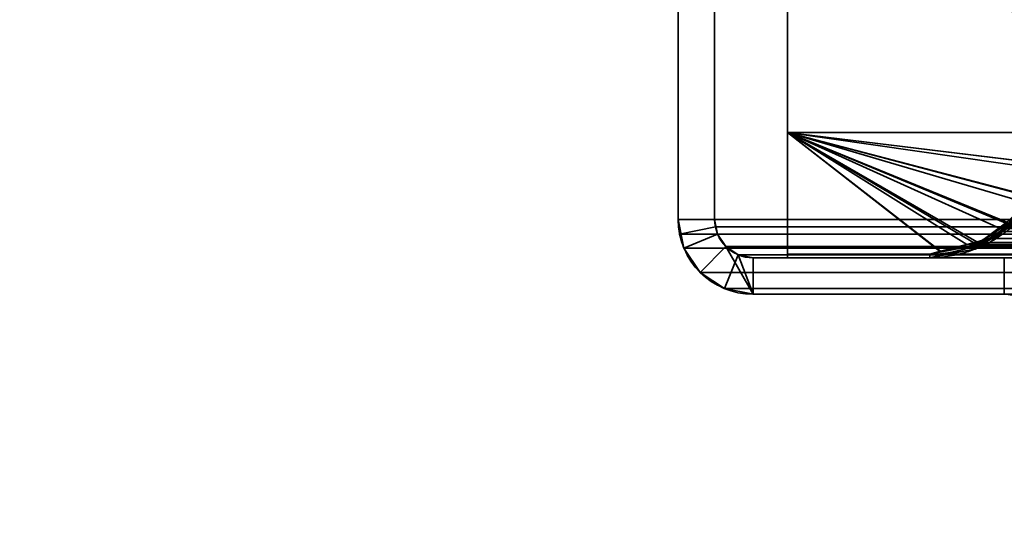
# Model space of a CAD drawing. Header units: millimetres. Extents: x -508 to 6708, y -115 to 193.
# Tile 101 of 256: x -342 to -301, y 39 to 60. Entities that reach past the tile are written whole.
import ezdxf

# ---------------------------------------------------------------- set-up
doc = ezdxf.new("R2010")
doc.units = ezdxf.units.MM
doc.layers.add('151', color=7, linetype='Continuous', true_color=0xffffff)

# ---------------------------------------------------------------- blocks, each defined once
blk = doc.blocks.new('UG_SURFACE_001')
at = {"layer": '151', "color": 252, "linetype": 'Continuous', "lineweight": 35}
for points in [[(507.5, -10, 2215.25), (507.5, 174.4, 2215.25), (-507.5, 174.4, 2215.25), (-507.5, -10, 2215.25)], [(-357.5, -10, 2065.25), (-357.5, 174.4, 2065.25), (357.5, 174.4, 2065.25), (357.5, -10, 2065.25)]]:
    blk.add_3dface(points, dxfattribs=at)
blk = doc.blocks.new('UG_SURFACE_084')
at = {"layer": '151', "color": 252, "linetype": 'Continuous', "lineweight": 35}
for points in [[(-314.5, 51.58, 2021.75), (-314.5, 76.92, 2021.75), (-314.5, 76.92, -7.75), (-314.5, 51.58, -7.75)], [(-314.5, 76.92, 2021.75), (-314.5, 51.58, 2021.75), (-313, 51.58, 2020.25), (-313, 76.92, 2020.25)], [(-313, 76.92, -7.75), (-313, 51.58, -7.75), (-314.5, 51.58, -7.75), (-314.5, 76.92, -7.75)], [(-313, 51.58, 2020.25), (-313, 51.58, -7.75), (-313, 76.92, -7.75), (-313, 76.92, 2020.25)], [(-314.5, 51.58, -7.75), (-314.266, 50.401, -7.75), (-314.266, 50.401, 2021.516)], [(-314.266, 50.401, 2021.516), (-314.441, 50.979, 2021.691), (-314.5, 51.58, -7.75)], [(-314.441, 50.979, 2021.691), (-314.5, 51.58, 2021.75), (-314.5, 51.58, -7.75)], [(-314.5, 51.58, 2021.75), (-314.441, 50.979, 2021.691), (-312.97, 51.272, 2020.22), (-313, 51.58, 2020.25)], [(-313, 51.58, -7.75), (-312.88, 50.975, -7.75), (-314.266, 50.401, -7.75), (-314.5, 51.58, -7.75)], [(-313, 51.58, -7.75), (-312.97, 51.272, 2020.22), (-312.88, 50.975, 2020.13)], [(-313, 51.58, -7.75), (-313, 51.58, 2020.25), (-312.97, 51.272, 2020.22)], [(-312.88, 50.975, 2020.13), (-312.88, 50.975, -7.75), (-313, 51.58, -7.75)], [(-314.441, 50.979, 2021.691), (-314.266, 50.401, 2021.516), (-312.88, 50.975, 2020.13), (-312.97, 51.272, 2020.22)], [(-314.266, 50.401, 2021.516), (-313.598, 49.402, 2020.848), (-312.537, 50.463, 2019.787), (-312.88, 50.975, 2020.13)], [(-312.88, 50.975, -7.75), (-312.537, 50.463, -7.75), (-313.598, 49.402, -7.75), (-314.266, 50.401, -7.75)], [(-312.537, 50.463, 2019.787), (-312.537, 50.463, -7.75), (-312.88, 50.975, -7.75), (-312.88, 50.975, 2020.13)], [(-314.266, 50.401, 2021.516), (-314.266, 50.401, -7.75), (-313.598, 49.402, -7.75), (-313.598, 49.402, 2020.848)], [(-312.025, 50.12, 2019.275), (-312.537, 50.463, 2019.787), (-313.598, 49.402, 2020.848), (-312.599, 48.734, 2019.849)], [(-312.537, 50.463, -7.75), (-312.025, 50.12, -7.75), (-312.599, 48.734, -7.75), (-313.598, 49.402, -7.75)], [(-312.025, 50.12, 2019.275), (-312.025, 50.12, -7.75), (-312.537, 50.463, -7.75), (-312.537, 50.463, 2019.787)], [(-311.42, 50, 2018.67), (-312.025, 50.12, 2019.275), (-312.599, 48.734, 2019.849), (-311.42, 48.5, 2018.67)], [(-311.42, 48.5, -7.75), (-312.599, 48.734, -7.75), (-312.025, 50.12, -7.75), (-311.42, 50, -7.75)], [(-311.42, 50, 2018.67), (-311.42, 50, -7.75), (-312.025, 50.12, -7.75), (-312.025, 50.12, 2019.275)], [(-301.08, 50, 2008.33), (-301.08, 50, -7.75), (-311.42, 50, -7.75), (-311.42, 50, 2018.67)], [(-301.08, 50, 2008.33), (-311.42, 50, 2018.67), (-311.42, 48.5, 2018.67), (-301.08, 48.5, 2008.33)], [(-301.08, 48.5, -7.75), (-311.42, 48.5, -7.75), (-311.42, 50, -7.75), (-301.08, 50, -7.75)], [(-313.598, 49.402, 2020.848), (-313.598, 49.402, -7.75), (-312.599, 48.734, -7.75), (-312.599, 48.734, 2019.849)], [(-312.599, 48.734, 2019.849), (-312.599, 48.734, -7.75), (-311.42, 48.5, -7.75), (-311.42, 48.5, 2018.67)], [(-301.08, 48.5, 2008.33), (-311.42, 48.5, 2018.67), (-311.42, 48.5, -7.75), (-301.08, 48.5, -7.75)]]:
    blk.add_3dface(points, dxfattribs=at)
blk = doc.blocks.new('UG_SURFACE_085')
at = {"layer": '151', "color": 252, "linetype": 'Continuous', "lineweight": 35}
for points in [[(-314.5, 51.58, 2021.75), (-314.5, 76.92, 2021.75), (-314.5, 76.92, -7.75), (-314.5, 51.58, -7.75)], [(-314.5, 76.92, 2021.75), (-314.5, 51.58, 2021.75), (-313, 51.58, 2020.25), (-313, 76.92, 2020.25)], [(-313, 76.92, -7.75), (-313, 51.58, -7.75), (-314.5, 51.58, -7.75), (-314.5, 76.92, -7.75)], [(-313, 51.58, 2020.25), (-313, 51.58, -7.75), (-313, 76.92, -7.75), (-313, 76.92, 2020.25)], [(-314.5, 51.58, -7.75), (-314.266, 50.401, -7.75), (-314.266, 50.401, 2021.516)], [(-314.266, 50.401, 2021.516), (-314.441, 50.979, 2021.691), (-314.5, 51.58, -7.75)], [(-314.441, 50.979, 2021.691), (-314.5, 51.58, 2021.75), (-314.5, 51.58, -7.75)], [(-314.5, 51.58, 2021.75), (-314.441, 50.979, 2021.691), (-312.97, 51.272, 2020.22), (-313, 51.58, 2020.25)], [(-313, 51.58, -7.75), (-312.88, 50.975, -7.75), (-314.266, 50.401, -7.75), (-314.5, 51.58, -7.75)], [(-313, 51.58, -7.75), (-312.97, 51.272, 2020.22), (-312.88, 50.975, 2020.13)], [(-313, 51.58, -7.75), (-313, 51.58, 2020.25), (-312.97, 51.272, 2020.22)], [(-312.88, 50.975, 2020.13), (-312.88, 50.975, -7.75), (-313, 51.58, -7.75)], [(-314.441, 50.979, 2021.691), (-314.266, 50.401, 2021.516), (-312.88, 50.975, 2020.13), (-312.97, 51.272, 2020.22)], [(-314.266, 50.401, 2021.516), (-313.598, 49.402, 2020.848), (-312.537, 50.463, 2019.787), (-312.88, 50.975, 2020.13)], [(-312.88, 50.975, -7.75), (-312.537, 50.463, -7.75), (-313.598, 49.402, -7.75), (-314.266, 50.401, -7.75)], [(-312.537, 50.463, 2019.787), (-312.537, 50.463, -7.75), (-312.88, 50.975, -7.75), (-312.88, 50.975, 2020.13)], [(-314.266, 50.401, 2021.516), (-314.266, 50.401, -7.75), (-313.598, 49.402, -7.75), (-313.598, 49.402, 2020.848)], [(-312.025, 50.12, 2019.275), (-312.537, 50.463, 2019.787), (-313.598, 49.402, 2020.848), (-312.599, 48.734, 2019.849)], [(-312.537, 50.463, -7.75), (-312.025, 50.12, -7.75), (-312.599, 48.734, -7.75), (-313.598, 49.402, -7.75)], [(-312.025, 50.12, 2019.275), (-312.025, 50.12, -7.75), (-312.537, 50.463, -7.75), (-312.537, 50.463, 2019.787)], [(-311.42, 50, 2018.67), (-312.025, 50.12, 2019.275), (-312.599, 48.734, 2019.849), (-311.42, 48.5, 2018.67)], [(-311.42, 48.5, -7.75), (-312.599, 48.734, -7.75), (-312.025, 50.12, -7.75), (-311.42, 50, -7.75)], [(-311.42, 50, 2018.67), (-311.42, 50, -7.75), (-312.025, 50.12, -7.75), (-312.025, 50.12, 2019.275)], [(-301.08, 50, 2008.33), (-301.08, 50, -7.75), (-311.42, 50, -7.75), (-311.42, 50, 2018.67)], [(-301.08, 50, 2008.33), (-311.42, 50, 2018.67), (-311.42, 48.5, 2018.67), (-301.08, 48.5, 2008.33)], [(-301.08, 48.5, -7.75), (-311.42, 48.5, -7.75), (-311.42, 50, -7.75), (-301.08, 50, -7.75)], [(-313.598, 49.402, 2020.848), (-313.598, 49.402, -7.75), (-312.599, 48.734, -7.75), (-312.599, 48.734, 2019.849)], [(-312.599, 48.734, 2019.849), (-312.599, 48.734, -7.75), (-311.42, 48.5, -7.75), (-311.42, 48.5, 2018.67)], [(-301.08, 48.5, 2008.33), (-311.42, 48.5, 2018.67), (-311.42, 48.5, -7.75), (-301.08, 48.5, -7.75)]]:
    blk.add_3dface(points, dxfattribs=at)
blk = doc.blocks.new('UG_SURFACE_086')
at = {"layer": '151', "color": 252, "linetype": 'Continuous', "lineweight": 35}
for points in [[(-314.5, 51.58, 2021.75), (314.5, 51.58, 2021.75), (314.5, 76.92, 2021.75), (-314.5, 76.92, 2021.75)], [(-313, 76.92, 2020.25), (-313, 51.58, 2020.25), (-314.5, 51.58, 2021.75), (-314.5, 76.92, 2021.75)], [(-313, 51.58, 2020.25), (-313, 76.92, 2020.25), (313, 76.92, 2020.25), (313, 51.58, 2020.25)], [(314.5, 51.58, 2021.75), (-314.5, 51.58, 2021.75), (-314.441, 50.979, 2021.691)], [(-313, 51.58, 2020.25), (-312.97, 51.272, 2020.22), (-314.441, 50.979, 2021.691), (-314.5, 51.58, 2021.75)], [(314.441, 50.979, 2021.691), (314.5, 51.58, 2021.75), (-314.441, 50.979, 2021.691)], [(-312.97, 51.272, 2020.22), (-313, 51.58, 2020.25), (313, 51.58, 2020.25)], [(-312.97, 51.272, 2020.22), (313, 51.58, 2020.25), (312.97, 51.272, 2020.22)], [(-312.97, 51.272, 2020.22), (-312.88, 50.975, 2020.13), (-314.266, 50.401, 2021.516), (-314.441, 50.979, 2021.691)], [(312.97, 51.272, 2020.22), (312.88, 50.975, 2020.13), (-312.88, 50.975, 2020.13), (-312.97, 51.272, 2020.22)], [(-314.441, 50.979, 2021.691), (-314.266, 50.401, 2021.516), (314.266, 50.401, 2021.516), (314.441, 50.979, 2021.691)], [(-313.598, 49.402, 2020.848), (-314.266, 50.401, 2021.516), (-312.88, 50.975, 2020.13), (-312.537, 50.463, 2019.787)], [(312.537, 50.463, 2019.787), (-312.537, 50.463, 2019.787), (-312.88, 50.975, 2020.13), (312.88, 50.975, 2020.13)], [(314.266, 50.401, 2021.516), (-314.266, 50.401, 2021.516), (-313.598, 49.402, 2020.848), (313.598, 49.402, 2020.848)], [(-312.537, 50.463, 2019.787), (-311.42, 48.5, 2018.67), (-312.599, 48.734, 2019.849), (-313.598, 49.402, 2020.848)], [(312.025, 50.12, 2019.275), (-312.025, 50.12, 2019.275), (-312.537, 50.463, 2019.787), (312.537, 50.463, 2019.787)], [(-311.42, 48.5, 2018.67), (-312.537, 50.463, 2019.787), (-312.025, 50.12, 2019.275)], [(311.42, 50, 2018.67), (-311.42, 50, 2018.67), (-312.025, 50.12, 2019.275), (312.025, 50.12, 2019.275)], [(-311.42, 48.5, 2018.67), (-312.025, 50.12, 2019.275), (-311.42, 50, 2018.67)], [(-301.08, 50, 2008.33), (-311.42, 50, 2018.67), (311.42, 50, 2018.67), (301.08, 50, 2008.33)], [(-311.42, 50, 2018.67), (-301.08, 50, 2008.33), (-301.08, 48.5, 2008.33), (-311.42, 48.5, 2018.67)], [(313.598, 49.402, 2020.848), (-313.598, 49.402, 2020.848), (-312.599, 48.734, 2019.849), (312.599, 48.734, 2019.849)], [(312.599, 48.734, 2019.849), (-312.599, 48.734, 2019.849), (-311.42, 48.5, 2018.67), (311.42, 48.5, 2018.67)], [(-301.08, 48.5, 2008.33), (301.08, 48.5, 2008.33), (311.42, 48.5, 2018.67), (-311.42, 48.5, 2018.67)]]:
    blk.add_3dface(points, dxfattribs=at)
blk = doc.blocks.new('UG_SURFACE_097')
at = {"layer": '151', "color": 41, "linetype": 'Continuous', "lineweight": 35}
for points in [[(-311, 147.3, -4.75), (-311, 173.15, -4.75), (-299.15, 173.15, -4.75), (-299.15, 55.15, -4.75)], [(-310, 89, 2017.25), (-310, 55.15, 2017.25), (-299.15, 55.15, 2006.4), (-299.15, 173.15, 2006.4)], [(-310, 89, -4.75), (-311, 147.3, -4.75), (-299.15, 55.15, -4.75)], [(-310, 55.15, 2017.25), (-310, 89, 2017.25), (-310, 89, -4.75), (-310, 55.15, -4.75)], [(-299.15, 55.15, -4.75), (-310, 55.15, -4.75), (-310, 89, -4.75)], [(-310, 55.15, 2017.25), (-310, 55.15, -4.75), (-299.15, 55.15, -4.75), (-299.15, 55.15, 2006.4)]]:
    blk.add_3dface(points, dxfattribs=at)
blk = doc.blocks.new('UG_SURFACE_100')
at = {"layer": '151', "color": 7, "linetype": 'Continuous', "lineweight": 35}
for points in [[(-302.258, 50.368, -4.75), (-301.068, 51.143, -4.75), (-300.552, 51.609, 2007.802)], [(-300.552, 51.609, 2007.802), (-301.68, 50.631, 2008.93), (-302.258, 50.368, -4.75)], [(-301.68, 50.631, 2008.93), (-300.552, 51.609, 2007.802), (-300.618, 51.624, 2007.868), (-302.198, 50.547, 2009.448)], [(-302.198, 50.547, 2009.448), (-300.618, 51.624, 2007.868), (-300.614, 51.614, -4.75)], [(-302.198, 50.547, 2009.448), (-300.614, 51.614, -4.75), (-301.156, 51.256, -4.75)], [(-300.508, 51.508, -4.75), (-301.068, 51.143, -4.75), (-301.156, 51.256, -4.75), (-300.614, 51.614, -4.75)], [(-301.156, 51.256, -4.75), (-302.312, 50.524, 2009.562), (-302.198, 50.547, 2009.448)], [(-301.156, 51.256, -4.75), (-302.272, 50.516, -4.75), (-302.312, 50.524, 2009.562)], [(-302.272, 50.516, -4.75), (-301.156, 51.256, -4.75), (-301.068, 51.143, -4.75), (-302.258, 50.368, -4.75)], [(-302.312, 50.524, 2009.562), (-304.14, 50.15, 2011.39), (-304.15, 50, 2011.4), (-302.269, 50.48, 2009.52)], [(-304.15, 50.15, 2011.4), (-302.439, 50.484, -4.75), (-303.878, 50.203, -4.75)], [(-302.439, 50.484, -4.75), (-304.15, 50.15, 2011.4), (-304.14, 50.15, 2011.39)], [(-304.15, 50, -4.75), (-303.869, 50.054, -4.75), (-302.269, 50.48, 2009.52)], [(-302.269, 50.48, 2009.52), (-304.15, 50, 2011.4), (-304.15, 50, -4.75)], [(-304.14, 50.15, 2011.39), (-302.312, 50.524, 2009.562), (-302.311, 50.508, -4.75)], [(-304.14, 50.15, 2011.39), (-302.311, 50.508, -4.75), (-302.439, 50.484, -4.75)], [(-302.386, 50.338, -4.75), (-303.869, 50.054, -4.75), (-303.878, 50.203, -4.75), (-302.439, 50.484, -4.75)], [(-302.269, 50.48, 2009.52), (-303.869, 50.054, -4.75), (-302.386, 50.338, -4.75)], [(-302.269, 50.361, -4.75), (-302.386, 50.338, -4.75), (-302.439, 50.484, -4.75), (-302.311, 50.508, -4.75)], [(-302.269, 50.48, 2009.52), (-302.386, 50.338, -4.75), (-302.269, 50.361, -4.75)], [(-302.269, 50.48, 2009.52), (-302.198, 50.547, 2009.448), (-302.312, 50.524, 2009.562)], [(-302.272, 50.516, -4.75), (-302.311, 50.508, -4.75), (-302.312, 50.524, 2009.562)], [(-302.311, 50.508, -4.75), (-302.272, 50.516, -4.75), (-302.258, 50.368, -4.75), (-302.269, 50.361, -4.75)], [(-301.68, 50.631, 2008.93), (-302.269, 50.48, 2009.52), (-302.258, 50.368, -4.75)], [(-302.198, 50.547, 2009.448), (-302.269, 50.48, 2009.52), (-301.68, 50.631, 2008.93)], [(-302.269, 50.361, -4.75), (-302.258, 50.368, -4.75), (-302.269, 50.48, 2009.52)], [(-304.15, 50.15, 2011.4), (-310, 50.15, 2017.25), (-310, 50, 2017.25), (-304.15, 50, 2011.4)], [(-310, 50.15, -4.75), (-304.15, 50.15, -4.75), (-304.15, 50, -4.75), (-310, 50, -4.75)], [(-310, 50.15, -4.75), (-310, 50, -4.75), (-310, 50, 2017.25), (-310, 50.15, 2017.25)], [(-304.15, 50.15, 2011.4), (-304.15, 50.15, -4.75), (-310, 50.15, -4.75), (-310, 50.15, 2017.25)], [(-304.15, 50, 2011.4), (-310, 50, 2017.25), (-310, 50, -4.75), (-304.15, 50, -4.75)], [(-303.869, 50.054, -4.75), (-304.15, 50, -4.75), (-304.15, 50.15, -4.75), (-303.878, 50.203, -4.75)], [(-303.878, 50.203, -4.75), (-304.15, 50.15, -4.75), (-304.15, 50.15, 2011.4)], [(-304.15, 50, 2011.4), (-304.14, 50.15, 2011.39), (-304.15, 50.15, 2011.4)]]:
    blk.add_3dface(points, dxfattribs=at)
blk = doc.blocks.new('UG_SURFACE_101')
at = {"layer": '151', "color": 14, "linetype": 'Continuous', "lineweight": 35}
for points in [[(-310, 55.15, -4.75), (-299.15, 55.15, -4.75), (-299.406, 53.861, -4.75)], [(-299.406, 53.861, -4.75), (-299.531, 53.237, -4.75), (-300.003, 52.529, -4.75), (-310, 55.15, -4.75)], [(-310, 55.15, -4.75), (-302.204, 50.552, -4.75), (-302.237, 50.531, -4.75), (-303.699, 50.24, -4.75)], [(-300.003, 52.529, -4.75), (-300.614, 51.614, -4.75), (-300.949, 51.391, -4.75), (-310, 55.15, -4.75)], [(-300.949, 51.391, -4.75), (-302.204, 50.552, -4.75), (-310, 55.15, -4.75)], [(-303.699, 50.24, -4.75), (-304.15, 50.15, -4.75), (-310, 50.15, -4.75), (-310, 55.15, -4.75)], [(-310, 50.15, 2017.25), (-310, 55.15, 2017.25), (-310, 55.15, -4.75), (-310, 50.15, -4.75)], [(-299.15, 55.15, 2006.4), (-299.15, 55.15, -4.75), (-310, 55.15, -4.75), (-310, 55.15, 2017.25)], [(-310, 55.15, 2017.25), (-300.971, 51.464, 2008.221), (-299.993, 52.372, 2007.242), (-299.939, 52.49, 2007.189)], [(-310, 55.15, 2017.25), (-302.215, 50.659, 2009.465), (-301.689, 50.797, 2008.939), (-300.971, 51.464, 2008.221)], [(-310, 55.15, 2017.25), (-303.699, 50.269, 2010.949), (-302.215, 50.659, 2009.465)], [(-310, 55.15, 2017.25), (-310, 50.15, 2017.25), (-304.15, 50.15, 2011.4), (-303.699, 50.269, 2010.949)], [(-299.939, 52.49, 2007.189), (-299.324, 53.845, 2006.573), (-310, 55.15, 2017.25)], [(-299.324, 53.845, 2006.573), (-299.323, 53.846, 2006.573), (-299.15, 55.15, 2006.4), (-310, 55.15, 2017.25)], [(-299.406, 53.861, -4.75), (-299.15, 55.15, -4.75), (-299.15, 55.15, 2006.4)], [(-299.15, 55.15, 2006.4), (-299.323, 53.846, 2006.573), (-299.406, 53.861, -4.75)], [(-300.003, 52.529, -4.75), (-299.531, 53.237, -4.75), (-299.324, 53.845, 2006.573)], [(-299.324, 53.845, 2006.573), (-299.939, 52.49, 2007.189), (-300.003, 52.529, -4.75)], [(-299.531, 53.237, -4.75), (-299.406, 53.861, -4.75), (-299.324, 53.845, 2006.573)], [(-299.323, 53.846, 2006.573), (-299.324, 53.845, 2006.573), (-299.406, 53.861, -4.75)], [(-299.993, 52.372, 2007.242), (-300.971, 51.464, 2008.221), (-300.949, 51.391, -4.75)], [(-300.949, 51.391, -4.75), (-300.614, 51.614, -4.75), (-299.939, 52.49, 2007.189)], [(-299.939, 52.49, 2007.189), (-299.993, 52.372, 2007.242), (-300.949, 51.391, -4.75)], [(-300.614, 51.614, -4.75), (-300.003, 52.529, -4.75), (-299.939, 52.49, 2007.189)], [(-302.204, 50.552, -4.75), (-300.949, 51.391, -4.75), (-300.971, 51.464, 2008.221)], [(-300.971, 51.464, 2008.221), (-301.689, 50.797, 2008.939), (-302.204, 50.552, -4.75)], [(-303.699, 50.24, -4.75), (-302.237, 50.531, -4.75), (-302.215, 50.659, 2009.465)], [(-302.215, 50.659, 2009.465), (-303.699, 50.269, 2010.949), (-303.699, 50.24, -4.75)], [(-302.237, 50.531, -4.75), (-302.204, 50.552, -4.75), (-302.215, 50.659, 2009.465)], [(-301.689, 50.797, 2008.939), (-302.215, 50.659, 2009.465), (-302.204, 50.552, -4.75)], [(-304.15, 50.15, -4.75), (-303.699, 50.24, -4.75), (-303.699, 50.269, 2010.949)], [(-303.699, 50.269, 2010.949), (-304.15, 50.15, 2011.4), (-304.15, 50.15, -4.75)], [(-310, 50.15, 2017.25), (-310, 50.15, -4.75), (-304.15, 50.15, -4.75), (-304.15, 50.15, 2011.4)]]:
    blk.add_3dface(points, dxfattribs=at)
blk = doc.blocks.new('UG_SURFACE_102')
at = {"layer": '151', "color": 14, "linetype": 'Continuous', "lineweight": 35}
for points in [[(-310, 55.15, 2017.25), (-299.422, 53.629, 2006.671), (-299.993, 52.372, 2007.242), (-300.123, 52.251, 2007.373)], [(-300.123, 52.251, 2007.373), (-301.255, 51.2, 2008.505), (-310, 55.15, 2017.25)], [(-301.255, 51.2, 2008.505), (-301.689, 50.797, 2008.939), (-302.625, 50.551, 2009.876), (-310, 55.15, 2017.25)], [(-310, 55.15, 2017.25), (-299.15, 55.15, 2006.4), (-299.323, 53.846, 2006.573), (-299.422, 53.629, 2006.671)], [(-302.625, 50.551, 2009.876), (-304.15, 50.15, 2011.4), (-310, 50.15, 2017.25), (-310, 55.15, 2017.25)], [(310, 50.15, 2017.25), (310, 55.15, 2017.25), (-310, 55.15, 2017.25), (-310, 50.15, 2017.25)], [(310, 55.15, 2017.25), (299.15, 55.15, 2006.4), (-299.15, 55.15, 2006.4), (-310, 55.15, 2017.25)], [(300.147, 52.155, 2007.396), (-301.255, 51.2, 2008.505), (-300.123, 52.251, 2007.373)], [(300.147, 52.155, 2007.396), (301.251, 51.197, 2008.501), (-301.255, 51.2, 2008.505)], [(-301.689, 50.797, 2008.939), (-301.255, 51.2, 2008.505), (301.251, 51.197, 2008.501)], [(-301.689, 50.797, 2008.939), (301.251, 51.197, 2008.501), (301.752, 50.762, 2009.002)], [(301.752, 50.762, 2009.002), (-302.625, 50.551, 2009.876), (-301.689, 50.797, 2008.939)], [(301.752, 50.762, 2009.002), (302.623, 50.54, 2009.873), (-302.625, 50.551, 2009.876)], [(-304.15, 50.15, 2011.4), (-302.625, 50.551, 2009.876), (302.623, 50.54, 2009.873)], [(302.623, 50.54, 2009.873), (304.15, 50.15, 2011.4), (-304.15, 50.15, 2011.4)], [(304.15, 50.15, 2011.4), (310, 50.15, 2017.25), (-310, 50.15, 2017.25), (-304.15, 50.15, 2011.4)]]:
    blk.add_3dface(points, dxfattribs=at)
blk = doc.blocks.new('UG_SURFACE_103')
at = {"layer": '151', "color": 7, "linetype": 'Continuous', "lineweight": 35}
for points in [[(301.168, 51.082, 2008.419), (-301.164, 51.078, 2008.414), (-300.026, 52.065, 2007.277)], [(-300.58, 51.649, 2007.83), (-300.026, 52.065, 2007.277), (-301.164, 51.078, 2008.414)], [(-301.164, 51.078, 2008.414), (-301.68, 50.631, 2008.93), (-302.198, 50.547, 2009.448), (-300.618, 51.624, 2007.868)], [(301.884, 50.693, 2009.134), (-300.618, 51.624, 2007.868), (-302.198, 50.547, 2009.448)], [(-300.618, 51.624, 2007.868), (-300.58, 51.649, 2007.83), (-301.164, 51.078, 2008.414)], [(-301.68, 50.631, 2008.93), (301.168, 51.082, 2008.419), (301.615, 50.667, 2008.865)], [(-301.68, 50.631, 2008.93), (-301.164, 51.078, 2008.414), (301.168, 51.082, 2008.419)], [(301.615, 50.667, 2008.865), (-302.578, 50.402, 2009.828), (-301.68, 50.631, 2008.93)], [(301.615, 50.667, 2008.865), (302.58, 50.413, 2009.83), (-302.578, 50.402, 2009.828)], [(-302.198, 50.547, 2009.448), (302.32, 50.589, 2009.57), (301.884, 50.693, 2009.134)], [(-302.578, 50.402, 2009.828), (-304.15, 50, 2011.4), (-304.14, 50.15, 2011.39), (-302.312, 50.524, 2009.562)], [(304.15, 50, 2011.4), (-304.15, 50, 2011.4), (-302.578, 50.402, 2009.828)], [(-302.312, 50.524, 2009.562), (-304.14, 50.15, 2011.39), (304.15, 50.15, 2011.4)], [(-302.312, 50.524, 2009.562), (-302.198, 50.547, 2009.448), (-301.68, 50.631, 2008.93), (-302.578, 50.402, 2009.828)], [(-302.578, 50.402, 2009.828), (302.58, 50.413, 2009.83), (304.15, 50, 2011.4)], [(-302.198, 50.547, 2009.448), (-302.312, 50.524, 2009.562), (302.32, 50.589, 2009.57)], [(304.15, 50.15, 2011.4), (302.32, 50.589, 2009.57), (-302.312, 50.524, 2009.562)], [(-310, 50.15, 2017.25), (-310, 50, 2017.25), (310, 50, 2017.25), (310, 50.15, 2017.25)], [(-304.15, 50, 2011.4), (-310, 50, 2017.25), (-310, 50.15, 2017.25), (-304.15, 50.15, 2011.4)], [(310, 50.15, 2017.25), (304.15, 50.15, 2011.4), (-304.15, 50.15, 2011.4), (-310, 50.15, 2017.25)], [(310, 50, 2017.25), (-310, 50, 2017.25), (-304.15, 50, 2011.4), (304.15, 50, 2011.4)], [(-304.15, 50.15, 2011.4), (-304.14, 50.15, 2011.39), (-304.15, 50, 2011.4)], [(-304.14, 50.15, 2011.39), (-304.15, 50.15, 2011.4), (304.15, 50.15, 2011.4)]]:
    blk.add_3dface(points, dxfattribs=at)
blk = doc.blocks.new('UG_SURFACE_104')
at = {"layer": '151', "color": 41, "linetype": 'Continuous', "lineweight": 35}
for points in [[(-311, 147.3, 2018.25), (-311, 173.15, 2018.25), (-299.15, 173.15, 2006.4), (-299.15, 55.15, 2006.4)], [(-310, 89, 2017.25), (-311, 147.3, 2018.25), (-299.15, 55.15, 2006.4)], [(310, 55.15, 2017.25), (310, 89, 2017.25), (-310, 89, 2017.25), (-310, 55.15, 2017.25)], [(-299.15, 55.15, 2006.4), (-310, 55.15, 2017.25), (-310, 89, 2017.25)], [(299.15, 55.15, 2006.4), (310, 55.15, 2017.25), (-310, 55.15, 2017.25), (-299.15, 55.15, 2006.4)]]:
    blk.add_3dface(points, dxfattribs=at)

msp = doc.modelspace()

# ---------------------------------------------------------------- linework, layer by layer
at = {"layer": '151', "color": 253, "linetype": 'Continuous', "lineweight": -3}
for p, q in [((-310, 55.15, 2017.25), (-310, 89, 2017.25)), ((-310, 55.15, 2017.25), (-310, 89, 2017.25)), ((-310, 89, -4.75), (-310, 55.15, -4.75)), ((-314.5, 51.58, 2021.75), (-314.5, 76.92, 2021.75)), ((-314.5, 51.58, 2021.75), (-314.5, 76.92, 2021.75)), ((-314.5, 76.92, -7.75), (-314.5, 51.58, -7.75)), ((-314.5, 76.92, -7.75), (-314.5, 51.58, -7.75)), ((-314.5, 51.58, 2021.75), (-314.5, 76.92, 2021.75)), ((-313, 51.58, 2020.25), (-313, 76.92, 2020.25)), ((-313, 76.92, -7.75), (-313, 51.58, -7.75)), ((-313, 76.92, -7.75), (-313, 51.58, -7.75)), ((-313, 51.58, 2020.25), (-313, 76.92, 2020.25)), ((-313, 51.58, 2020.25), (-313, 76.92, 2020.25)), ((-310, 55.15, -4.75), (-310, 55.15, 2017.25)), ((-310, 55.15, -4.75), (-310, 50.15, -4.75)), ((-310, 55.15, -4.75), (-299.15, 55.15, -4.75)), ((-299.15, 55.15, 2006.4), (-310, 55.15, 2017.25)), ((-310, 55.15, 2017.25), (-310, 55.15, -4.75)), ((310, 55.15, 2017.25), (-310, 55.15, 2017.25)), ((-310, 50.15, 2017.25), (-310, 55.15, 2017.25)), ((-299.15, 55.15, -4.75), (-310, 55.15, -4.75)), ((-299.15, 55.15, 2006.4), (-310, 55.15, 2017.25)), ((-310, 55.15, 2017.25), (-299.15, 55.15, 2006.4)), ((-310, 55.15, 2017.25), (310, 55.15, 2017.25)), ((-310, 55.15, 2017.25), (-299.15, 55.15, 2006.4)), ((-310, 50.15, 2017.25), (-310, 55.15, 2017.25)), ((-314.5, 51.58, 2021.75), (-314.5, 51.58, -7.75)), ((-314.5, 51.58, 2021.75), (-314.5, 51.58, -7.75)), ((314.5, 51.58, 2021.75), (-314.5, 51.58, 2021.75)), ((-313, 51.58, 2020.25), (-313, 51.58, -7.75)), ((313, 51.58, 2020.25), (-313, 51.58, 2020.25)), ((-313, 51.58, 2020.25), (-313, 51.58, -7.75)), ((-311.42, 50, 2018.67), (-311.42, 50, -7.75)), ((-311.42, 50, 2018.67), (-311.42, 50, -7.75)), ((-311.42, 50, -7.75), (-301.08, 50, -7.75)), ((-311.42, 50, -7.75), (-301.08, 50, -7.75)), ((-301.08, 50, 2008.33), (-311.42, 50, 2018.67)), ((-301.08, 50, 2008.33), (-311.42, 50, 2018.67)), ((-301.08, 50, 2008.33), (-311.42, 50, 2018.67)), ((311.42, 50, 2018.67), (-311.42, 50, 2018.67)), ((-304.15, 50.15, 2011.4), (-310, 50.15, 2017.25)), ((310, 50.15, 2017.25), (-310, 50.15, 2017.25)), ((-310, 50.15, 2017.25), (-310, 50.15, -4.75)), ((-310, 50, 2017.25), (-310, 50.15, 2017.25)), ((-310, 50.15, -4.75), (-310, 50, -4.75)), ((-304.15, 50.15, 2011.4), (-310, 50.15, 2017.25)), ((-310, 50.15, 2017.25), (-304.15, 50.15, 2011.4)), ((-304.15, 50.15, -4.75), (-310, 50.15, -4.75)), ((-310, 50.15, 2017.25), (310, 50.15, 2017.25)), ((-310, 50, 2017.25), (-310, 50.15, 2017.25)), ((-310, 50.15, 2017.25), (-304.15, 50.15, 2011.4)), ((-310, 50.15, -4.75), (-304.15, 50.15, -4.75)), ((-310, 50.15, -4.75), (-310, 50.15, 2017.25)), ((-304.15, 50, 2011.4), (-310, 50, 2017.25)), ((-310, 50, 2017.25), (-304.15, 50, 2011.4)), ((-310, 50, -4.75), (-304.15, 50, -4.75)), ((310, 50, 2017.25), (-310, 50, 2017.25)), ((-310, 50, 2017.25), (-310, 50, -4.75)), ((-304.15, 50.15, 2011.4), (-304.15, 50.15, -4.75)), ((304.15, 50.15, 2011.4), (-304.15, 50.15, 2011.4)), ((-304.15, 50.15, 2011.4), (-304.15, 50.15, -4.75)), ((304.15, 50.15, 2011.4), (-304.15, 50.15, 2011.4)), ((304.15, 50, 2011.4), (-304.15, 50, 2011.4)), ((-304.15, 50, 2011.4), (-304.15, 50, -4.75)), ((-301.08, 50, 2008.33), (-301.08, 50, -7.75)), ((-301.08, 50, 2008.33), (-301.08, 50, -7.75)), ((-301.08, 50, 2008.33), (-301.08, 50, -7.75)), ((-311.42, 48.5, -7.75), (-301.08, 48.5, -7.75)), ((-311.42, 48.5, 2018.67), (-311.42, 48.5, -7.75)), ((-311.42, 48.5, 2018.67), (-311.42, 48.5, -7.75)), ((-311.42, 48.5, -7.75), (-301.08, 48.5, -7.75)), ((-301.08, 48.5, 2008.33), (-311.42, 48.5, 2018.67)), ((-301.08, 48.5, 2008.33), (-311.42, 48.5, 2018.67)), ((-301.08, 48.5, 2008.33), (-311.42, 48.5, 2018.67)), ((311.42, 48.5, 2018.67), (-311.42, 48.5, 2018.67)), ((-301.08, 48.5, 2008.33), (-301.08, 48.5, -7.75)), ((-301.08, 48.5, 2008.33), (-301.08, 48.5, -7.75))]:
    msp.add_line(p, q, dxfattribs=at)
msp.add_arc((-304.15, 55.15, -4.75), 5, 270, 0, dxfattribs=at)
at = {"layer": '151', "color": 253, "linetype": 'Continuous', "lineweight": -3, "extrusion": (0, 0, -1)}
for centre, radius, start, end in [((311.42, 51.58, 7.75), 3.08, 270, 0), ((311.42, 51.58, 7.75), 3.08, 270, 0), ((311.42, 51.58, 7.75), 1.58, 270, 0), ((311.42, 51.58, 7.75), 1.58, 270, 0), ((301.08, 46.92, 7.75), 3.08, 90, 180), ((301.08, 46.92, 7.75), 3.08, 90, 180), ((301.08, 46.92, 7.75), 1.58, 90, 180), ((301.08, 46.92, 7.75), 1.58, 90, 180)]:
    msp.add_arc(centre, radius, start, end, dxfattribs=at)
at = {"layer": '151', "color": 253, "linetype": 'Continuous', "lineweight": -3, "extrusion": (0.707107, 6.12323e-17, 0.707107)}
for major_axis in [(-3.08, 0, 3.08), (-3.08, 0, 3.08), (-3.08, 0, 3.08), (-1.58, 0, 1.58), (-1.58, 0, 1.58), (-1.58, 0, 1.58)]:
    msp.add_ellipse((-311.42, 51.58, 2018.67), major_axis=major_axis, ratio=0.707107, start_param=0, end_param=1.570796, dxfattribs=at)
at = {"layer": '151', "color": 253, "linetype": 'Continuous', "lineweight": -3}
for points, knots in [([(-299.15, 55.15, 2006.4), (-299.15, 54.357, 2006.4), (-299.349, 53.574, 2006.599), (-300, 52.268, 2007.25), (-300.441, 51.738, 2007.691), (-301.884, 50.518, 2009.134), (-303.029, 50.15, 2010.279), (-304.15, 50.15, 2011.4)], [0, 0, 0, 0, 0.25, 0.25, 0.5, 0.5, 1, 1, 1, 1]), ([(-299.15, 55.15, -4.75), (-299.15, 54.561, -4.75), (-299.257, 53.925, -4.75), (-299.745, 52.694, -4.75), (-300.126, 52.103, -4.75), (-301.103, 51.126, -4.75), (-301.694, 50.745, -4.75), (-302.925, 50.257, -4.75), (-303.561, 50.15, -4.75), (-304.15, 50.15, -4.75)], [0, 0, 0, 0, 0.25, 0.25, 0.5, 0.5, 0.75, 0.75, 1, 1, 1, 1]), ([(-299, 55.15, -4.75), (-299, 53.798, -4.75), (-299.555, 52.462, -4.75), (-301.462, 50.555, -4.75), (-302.798, 50, -4.75), (-304.15, 50, -4.75)], [0, 0, 0, 0, 0.5, 0.5, 1, 1, 1, 1]), ([(-299.15, 55.15, 2006.4), (-299.15, 54.357, 2006.4), (-299.349, 53.574, 2006.599), (-300, 52.268, 2007.25), (-300.441, 51.738, 2007.691), (-301.884, 50.518, 2009.134), (-303.029, 50.15, 2010.279), (-304.15, 50.15, 2011.4)], [0, 0, 0, 0, 0.25, 0.25, 0.5, 0.5, 1, 1, 1, 1])]:
    msp.add_open_spline(points, degree=3, knots=knots, dxfattribs=at)
for points in [[(-304.15, 50.15, 2011.4), (-299.15, 50.15, 2006.4), (-299.15, 55.15, 2006.4)], [(-299, 55.15, 2006.25), (-299, 50, 2006.25), (-304.15, 50, 2011.4)], [(-304.15, 50.15, 2011.4), (-299.15, 50.15, 2006.4), (-299.15, 55.15, 2006.4)], [(-299, 55.15, 2006.25), (-299, 50, 2006.25), (-304.15, 50, 2011.4)]]:
    msp.add_rational_spline(points, [1, 0.707106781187, 1], degree=2, dxfattribs=at)
msp.add_open_spline([(-304.15, 50, -4.75), (-304.15, 50.15, -4.75)], degree=1, dxfattribs=at)

# ---------------------------------------------------------------- block references
for name in ['UG_SURFACE_100', 'UG_SURFACE_103', 'UG_SURFACE_001', 'UG_SURFACE_097', 'UG_SURFACE_104', 'UG_SURFACE_084', 'UG_SURFACE_085', 'UG_SURFACE_086', 'UG_SURFACE_101', 'UG_SURFACE_102']:
    msp.add_blockref(name, (0, 0), dxfattribs=at)

doc.saveas('drawing.dxf')
